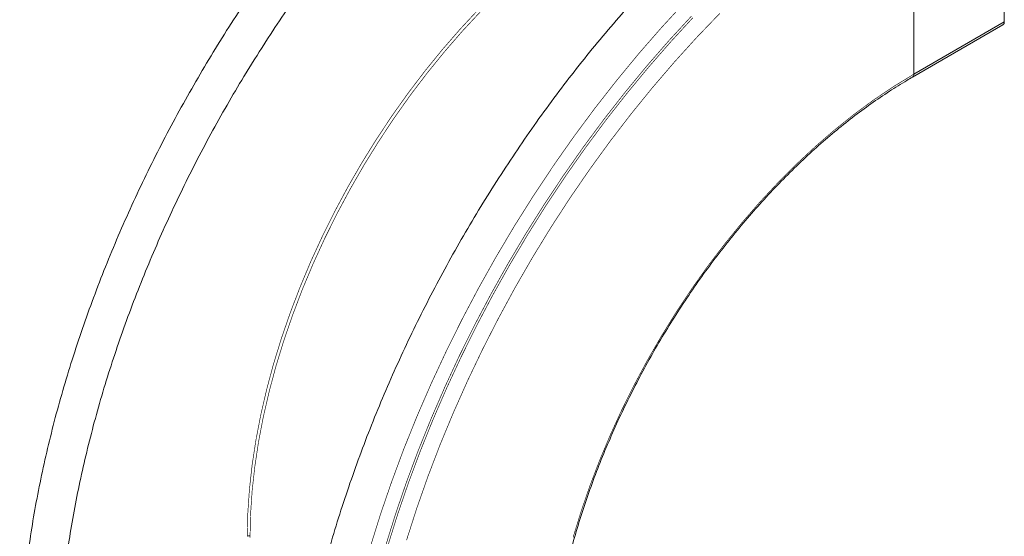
# Model space of a CAD drawing. Header units: millimetres. Extents: x 277 to 1082, y -1296 to 1314.
# Tile 6 of 29: x 365 to 595, y -960 to -839. Entities that reach past the tile are written whole.
import ezdxf

# ---------------------------------------------------------------- set-up
doc = ezdxf.new("R2010")
doc.units = ezdxf.units.MM
doc.linetypes.add('K5LT32768', pattern=[0])
doc.linetypes.add('K5LT32769', pattern=[0])

msp = doc.modelspace()

# ---------------------------------------------------------------- linework, layer by layer
at = {"color": 7, "linetype": 'K5LT32768', "lineweight": 15}
for p, q in [((574.16, -851.42), (574.16, -801.42)), ((595.37, -839.18), (595.37, -814.13)), ((595.37, -839.18), (574.16, -851.42)), ((573.85, -852.11), (595.06, -839.87))]:
    msp.add_line(p, q, dxfattribs=at)
at = {"color": 7, "linetype": 'K5LT32768', "const_width": 0.15}
for points in [[(520.52, -834.57), (515.08, -840.47), (509.75, -846.58), (504.55, -852.89), (499.47, -859.38), (494.53, -866.04), (489.74, -872.86), (485.11, -879.83), (480.64, -886.93), (476.35, -894.15), (472.24, -901.48), (468.32, -908.9), (464.61, -916.39), (461.09, -923.95), (457.79, -931.56), (454.71, -939.2), (451.86, -946.87), (449.23, -954.54), (446.84, -962.2)], [(418.03, -959.7), (418.15, -954.25), (418.53, -948.68), (419.16, -942.99), (420.04, -937.21), (421.16, -931.35), (422.53, -925.42), (424.13, -919.45), (425.97, -913.46), (428.04, -907.45), (430.33, -901.45), (432.83, -895.47), (435.55, -889.54), (438.46, -883.67), (441.57, -877.88), (444.86, -872.18), (448.32, -866.59), (451.95, -861.13), (455.73, -855.82), (459.65, -850.66), (463.7, -845.68), (467.87, -840.88), (472.14, -836.29)], [(418.67, -959.98), (418.79, -954.54), (419.17, -948.97), (419.8, -943.29), (420.67, -937.51), (421.79, -931.66), (423.16, -925.74), (424.76, -919.77), (426.6, -913.78), (428.67, -907.78), (430.95, -901.78), (433.46, -895.81), (436.17, -889.89), (439.08, -884.02), (442.19, -878.23), (445.47, -872.54), (448.93, -866.96), (452.56, -861.5), (456.33, -856.19), (460.25, -851.04), (464.3, -846.06), (468.46, -841.27), (472.73, -836.68)], [(528.75, -837.14), (523.37, -842.74), (518.09, -848.56), (512.93, -854.58), (507.88, -860.8), (502.97, -867.2), (498.21, -873.76), (493.59, -880.48), (489.14, -887.34), (484.86, -894.33), (480.76, -901.43), (476.85, -908.64), (473.13, -915.92), (469.62, -923.28), (466.32, -930.69), (463.23, -938.14), (460.37, -945.61), (457.74, -953.1), (455.34, -960.58)], [(522.08, -837.82), (516.79, -843.56), (511.61, -849.5), (506.55, -855.63), (501.61, -861.94), (496.81, -868.42), (492.15, -875.06), (487.65, -881.83), (483.3, -888.74), (479.13, -895.76), (475.14, -902.88), (471.33, -910.1), (467.71, -917.39), (464.3, -924.74), (461.09, -932.14), (458.09, -939.57), (455.31, -947.02), (452.76, -954.48), (450.43, -961.93)], [(522.42, -838.18), (517.15, -843.91), (511.98, -849.84), (506.92, -855.96), (501.99, -862.25), (497.2, -868.72), (492.55, -875.34), (488.05, -882.1), (483.72, -889), (479.55, -896), (475.57, -903.11), (471.77, -910.31), (468.16, -917.59), (464.75, -924.93), (461.55, -932.31), (458.56, -939.73), (455.78, -947.17), (453.23, -954.61), (450.91, -962.04)], [(574.16, -851.42), (569.51, -854.26), (564.87, -857.37), (560.26, -860.76), (555.69, -864.41), (551.17, -868.31), (546.73, -872.45), (542.36, -876.83), (538.08, -881.42), (533.92, -886.21), (529.87, -891.2), (525.94, -896.35), (522.17, -901.67), (518.54, -907.13), (515.08, -912.72), (511.79, -918.41), (508.68, -924.21), (505.76, -930.08), (503.05, -936.01), (500.54, -941.98), (498.25, -947.98), (496.19, -953.99), (494.35, -959.99)]]:
    msp.add_lwpolyline(points, dxfattribs=at)
at = {"color": 7, "linetype": 'K5LT32768', "lineweight": 15}
msp.add_arc((594.65, -839.26), 0.73, 304.5666, 6.7463, dxfattribs=at)
at = {"color": 8, "linetype": 'K5LT32769', "lineweight": 15, "true_color": 0x808080}
for centre, radius, start, end in [((573.41, -851.5), 0.755, 305.718, 5.6188), ((418.58, -960.74), 1.19, 85.8854, 117.7682)]:
    msp.add_arc(centre, radius, start, end, dxfattribs=at)
at = {"color": 7, "linetype": 'K5LT32768', "lineweight": 15}
for points, knots in [([(505.19, -748.6), (504.19, -749.18), (501.3, -750.87), (496.52, -753.86), (490.87, -757.65), (485.25, -761.69), (479.67, -765.97), (474.13, -770.47), (468.65, -775.2), (463.23, -780.14), (457.88, -785.29), (452.61, -790.64), (447.42, -796.18), (442.34, -801.9), (437.35, -807.79), (432.48, -813.85), (427.72, -820.06), (423.09, -826.42), (418.59, -832.91), (414.23, -839.52), (410.02, -846.25), (405.96, -853.08), (402.06, -860), (398.32, -867), (394.76, -874.08), (391.37, -881.22), (388.16, -888.4), (385.14, -895.62), (382.32, -902.87), (379.69, -910.13), (377.26, -917.4), (375.03, -924.66), (373.01, -931.9), (371.21, -939.11), (369.62, -946.28), (368.24, -953.4), (367.09, -960.45), (366.16, -967.43), (365.45, -974.33), (364.97, -981.13), (364.74, -986.98), (364.72, -990.55), (364.71, -991.91)], [0, 0, 0, 0, 0.013494, 0.039077, 0.064655, 0.09023, 0.115799, 0.141364, 0.166922, 0.192475, 0.218022, 0.243564, 0.269101, 0.294633, 0.320161, 0.345685, 0.371206, 0.396724, 0.42224, 0.447754, 0.473267, 0.498779, 0.524291, 0.549804, 0.575317, 0.600832, 0.626349, 0.651868, 0.67739, 0.702915, 0.728445, 0.753979, 0.779518, 0.805062, 0.830612, 0.856169, 0.881732, 0.907302, 0.932878, 0.958461, 0.98405, 1, 1, 1, 1]), ([(373.81, -991.91), (373.81, -990.81), (373.83, -987.61), (374.03, -982.22), (374.47, -975.7), (375.13, -969.07), (376.01, -962.34), (377.11, -955.53), (378.42, -948.64), (379.95, -941.7), (381.69, -934.7), (383.64, -927.66), (385.79, -920.6), (388.14, -913.52), (390.7, -906.44), (393.45, -899.36), (396.39, -892.31), (399.51, -885.29), (402.82, -878.32), (406.29, -871.4), (409.94, -864.55), (413.75, -857.78), (417.72, -851.1), (421.84, -844.52), (426.1, -838.05), (430.49, -831.71), (435.02, -825.5), (439.66, -819.44), (444.42, -813.53), (449.28, -807.79), (454.23, -802.21), (459.28, -796.83), (464.41, -791.63), (469.6, -786.64), (474.86, -781.85), (480.17, -777.29), (485.52, -772.94), (490.9, -768.83), (496.32, -764.95), (501.74, -761.33), (506.22, -758.53), (508.88, -756.98), (509.74, -756.48)], [0, 0, 0, 0, 0.013441, 0.039038, 0.064641, 0.090249, 0.115862, 0.141482, 0.167107, 0.192739, 0.218377, 0.24402, 0.269669, 0.295324, 0.320982, 0.346645, 0.372312, 0.397982, 0.423654, 0.449328, 0.475003, 0.50068, 0.526357, 0.552033, 0.577708, 0.603382, 0.629053, 0.654722, 0.680387, 0.706048, 0.731705, 0.757357, 0.783004, 0.808644, 0.834279, 0.859906, 0.885526, 0.91114, 0.936746, 0.962345, 0.987938, 1, 1, 1, 1]), ([(567.87, -784.78), (566.87, -785.37), (563.98, -787.06), (559.21, -790.05), (553.56, -793.84), (547.94, -797.88), (542.35, -802.15), (536.82, -806.66), (531.33, -811.38), (525.91, -816.33), (520.56, -821.48), (515.29, -826.83), (510.11, -832.36), (505.02, -838.09), (500.04, -843.98), (495.16, -850.04), (490.41, -856.25), (485.77, -862.6), (481.28, -869.09), (476.92, -875.71), (472.7, -882.43), (468.64, -889.26), (464.74, -896.19), (461.01, -903.19), (457.44, -910.27), (454.05, -917.4), (450.85, -924.59), (447.83, -931.81), (445, -939.06), (442.37, -946.32), (439.94, -953.59), (437.72, -960.84), (435.7, -968.09), (433.89, -975.3), (432.3, -982.47), (430.93, -989.58), (429.78, -996.64), (428.84, -1003.62), (428.14, -1010.51), (427.66, -1017.31), (427.42, -1023.17), (427.4, -1026.73), (427.39, -1028.1)], [0, 0, 0, 0, 0.013494, 0.039077, 0.064655, 0.09023, 0.115799, 0.141364, 0.166922, 0.192475, 0.218022, 0.243564, 0.269101, 0.294633, 0.320161, 0.345685, 0.371206, 0.396724, 0.42224, 0.447754, 0.473267, 0.498779, 0.524291, 0.549804, 0.575317, 0.600832, 0.626349, 0.651868, 0.67739, 0.702915, 0.728445, 0.753979, 0.779518, 0.805062, 0.830612, 0.856169, 0.881732, 0.907302, 0.932878, 0.958461, 0.98405, 1, 1, 1, 1]), ([(488.68, -999.62), (488.69, -998.74), (488.71, -996.19), (488.91, -991.87), (489.35, -986.63), (490.02, -981.29), (490.91, -975.87), (492.01, -970.38), (493.32, -964.84), (494.85, -959.25), (496.58, -953.64), (498.52, -948.02), (500.65, -942.41), (502.97, -936.82), (505.48, -931.26), (508.17, -925.75), (511.03, -920.3), (514.05, -914.93), (517.23, -909.66), (520.56, -904.49), (524.02, -899.44), (527.62, -894.53), (531.33, -889.76), (535.16, -885.16), (539.08, -880.72), (543.1, -876.47), (547.19, -872.41), (551.35, -868.55), (555.57, -864.92), (559.83, -861.5), (564.13, -858.32), (568.37, -855.44), (571.62, -853.41), (573.42, -852.36), (573.85, -852.11)], [0, 0, 0, 0, 0.017062, 0.049528, 0.082, 0.114476, 0.146957, 0.179443, 0.211934, 0.24443, 0.27693, 0.309435, 0.341943, 0.374455, 0.406969, 0.439485, 0.472003, 0.504521, 0.53704, 0.569558, 0.602075, 0.63459, 0.667103, 0.699613, 0.732119, 0.764621, 0.797118, 0.82961, 0.862096, 0.894576, 0.927051, 0.959519, 0.990277, 1, 1, 1, 1])]:
    msp.add_open_spline(points, degree=3, knots=knots, dxfattribs=at)

doc.saveas('drawing.dxf')
